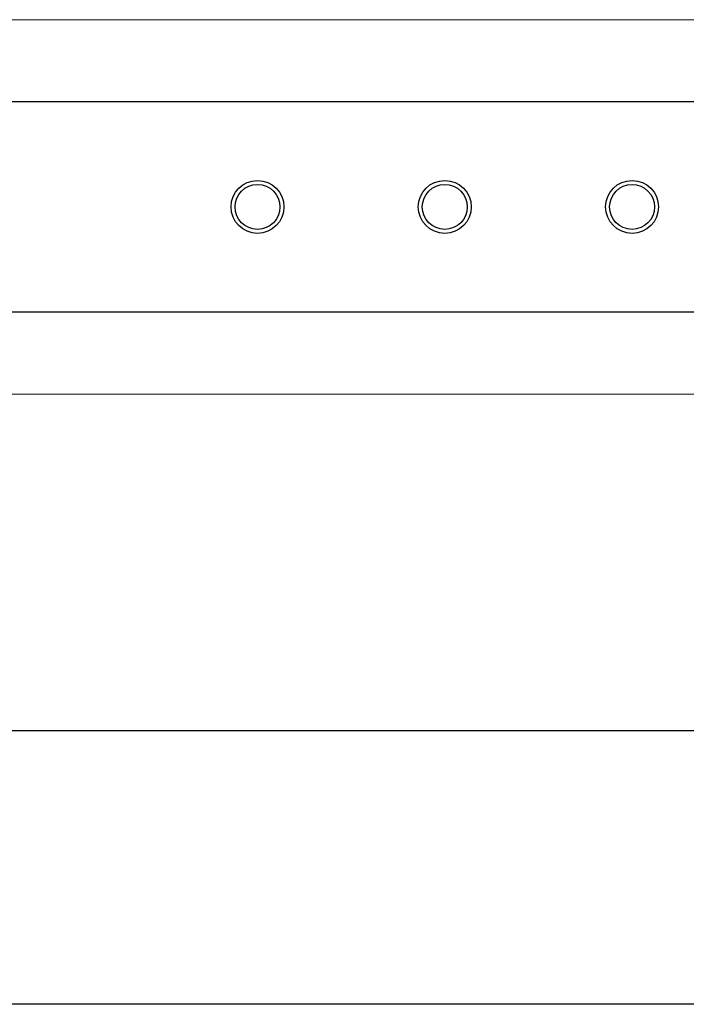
# Model space of a CAD drawing. Extents: x -89225 to 110569, y 13360 to 87647.
# Tile 179 of 256: x 24766 to 25300, y 57000 to 57788. Entities that reach past the tile are written whole.
import ezdxf

# ---------------------------------------------------------------- set-up
doc = ezdxf.new("R2010")
doc.units = 0
doc.layers.add('Beluchtingstank', color=253, linetype='Continuous')
doc.layers.add('Iv-Lines 035', color=4, linetype='Continuous')

# ---------------------------------------------------------------- blocks, each defined once
blk = doc.blocks.new('Leidingwerk beluchtingsinstallatie')
for p, q in [((1275599.8, -946511.21), (1271924.8, -946511.21)), ((1275599.8, -946679.49), (1271924.8, -946679.49)), ((1276777.19, -947014.81), (1271969.1, -947014.81)), ((1276783.69, -947233.89), (1271969.1, -947233.89))]:
    blk.add_line(p, q)
for centre, radius in [((1272277.69, -946595.35), 21.2), ((1272277.69, -946595.35), 21.2), ((1272277.69, -946595.35), 18), ((1272427.69, -946595.35), 21.2), ((1272427.69, -946595.35), 21.2), ((1272427.69, -946595.35), 18), ((1272577.69, -946595.35), 21.2), ((1272577.69, -946595.35), 21.2), ((1272577.69, -946595.35), 18)]:
    blk.add_circle(centre, radius)

msp = doc.modelspace()

# ---------------------------------------------------------------- linework, layer by layer
at = {"layer": 'Beluchtingstank', "lineweight": 9, "ltscale": 0.01}
for p, q in [((11425.88, 57788.13), (28625.88, 57788.13)), ((11425.88, 57488.13), (28625.88, 57488.13))]:
    msp.add_line(p, q, dxfattribs=at)

# ---------------------------------------------------------------- block references
at = {"layer": 'Iv-Lines 035'}
msp.add_blockref('Leidingwerk beluchtingsinstallatie', (-1247321.42, 1004233.53), dxfattribs=at)

doc.saveas('drawing.dxf')
